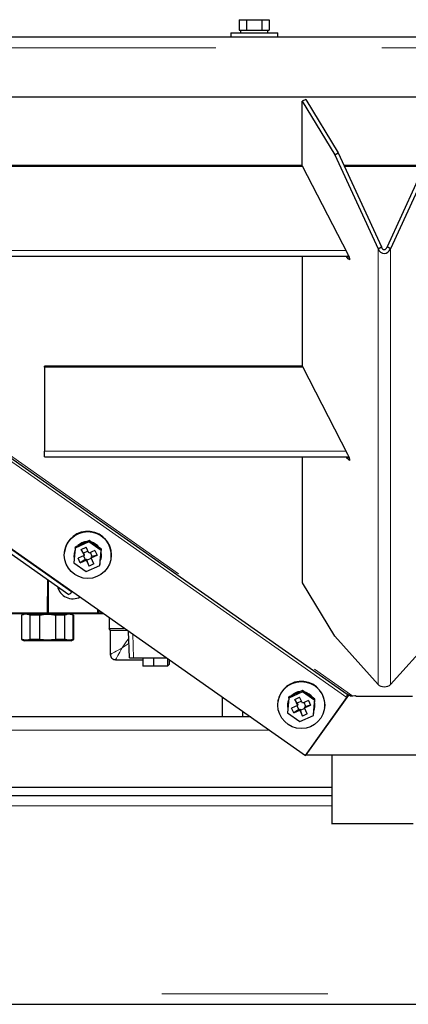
# Model space of a CAD drawing. Header units: millimetres. Extents: x 20 to 263, y 82 to 179.
# Tile 26 of 76: x 112.73 to 115.7, y 84.19 to 91.73. Entities that reach past the tile are written whole.
import ezdxf

# ---------------------------------------------------------------- set-up
doc = ezdxf.new("R2010")
doc.units = ezdxf.units.MM
doc.linetypes.add('PHANTOM', pattern=[12.7, 6.35, -1.27, 1.27, -1.27, 1.27, -1.27])

msp = doc.modelspace()

# ---------------------------------------------------------------- linework, layer by layer
at = {"color": 7, "linetype": 'Continuous', "lineweight": 25}
for p, q in [((114.4092, 91.7324), (114.4092, 91.6524)), ((114.4092, 91.7324), (114.4669, 91.7324)), ((114.4669, 91.7324), (114.4669, 91.6524)), ((114.4669, 91.7324), (114.5824, 91.7324)), ((114.5824, 91.7324), (114.5824, 91.6524)), ((114.5824, 91.7324), (114.6401, 91.7324)), ((114.6401, 91.7324), (114.6401, 91.6524)), ((107.9056, 91.6024), (123.1336, 91.6024)), ((114.3446, 91.6324), (114.3446, 91.6024)), ((114.3446, 91.6324), (114.7046, 91.6324)), ((114.4092, 91.6524), (114.422, 91.6524)), ((114.4196, 91.6524), (114.4196, 91.6324)), ((114.422, 91.6524), (114.454, 91.6524)), ((114.454, 91.6524), (114.4669, 91.6524)), ((114.4669, 91.6524), (114.4926, 91.6524)), ((114.4926, 91.6524), (114.5566, 91.6524)), ((114.5566, 91.6524), (114.5824, 91.6524)), ((114.5824, 91.6524), (114.5952, 91.6524)), ((114.5952, 91.6524), (114.6272, 91.6524)), ((114.6272, 91.6524), (114.6401, 91.6524)), ((114.6296, 91.6324), (114.6296, 91.6524)), ((114.7046, 91.6024), (114.7046, 91.6324)), ((107.8806, 91.1424), (123.1586, 91.1424)), ((108.731, 91.1424), (115.2355, 86.5689)), ((114.9185, 91.1223), (114.8926, 91.108)), ((114.8927, 90.6133), (114.8926, 91.108)), ((114.8926, 91.108), (115.1409, 90.6987)), ((114.9185, 91.1223), (115.1669, 90.713)), ((115.1409, 90.6987), (115.1669, 90.713)), ((115.1409, 90.6987), (115.4716, 89.9781)), ((115.1669, 90.713), (115.4976, 89.9924)), ((115.8713, 90.7131), (115.5409, 89.9924)), ((115.8973, 90.6989), (115.5668, 89.9781)), ((114.8927, 90.6154), (110.5932, 90.6147)), ((114.8948, 90.6091), (110.5932, 90.6085)), ((114.8927, 90.6133), (115.2374, 89.942)), ((115.8265, 90.6155), (115.2117, 90.6154)), ((115.8237, 90.6092), (115.2146, 90.6092)), ((115.4716, 89.9781), (115.4976, 89.9924)), ((115.5668, 89.9781), (115.5409, 89.9924)), ((110.5933, 89.9221), (115.2465, 89.9228)), ((114.893, 89.0769), (114.8928, 89.9228)), ((115.2375, 89.9088), (115.2271, 89.9228)), ((114.893, 89.0791), (112.9195, 89.0788)), ((112.9195, 89.0725), (112.9195, 89.0788)), ((114.8951, 89.0728), (112.9195, 89.0725)), ((112.9195, 89.0725), (112.9196, 88.4296)), ((114.893, 89.0769), (115.2378, 88.4056)), ((111.2068, 88.6693), (113.1064, 87.3324)), ((111.244, 88.6833), (114.9173, 86.0996)), ((112.9196, 88.3861), (115.2468, 88.3865)), ((114.8933, 87.4208), (114.8931, 88.3864)), ((115.2378, 88.3725), (115.2274, 88.3865)), ((113.1555, 87.6872), (113.145, 87.5731)), ((113.2604, 87.7351), (113.1555, 87.6872)), ((113.1555, 87.6872), (113.1566, 87.6966)), ((113.1799, 87.7072), (113.1566, 87.6966)), ((113.2381, 87.7338), (113.1799, 87.7072)), ((113.2022, 87.6762), (113.2385, 87.6928)), ((113.2614, 87.7444), (113.2381, 87.7338)), ((113.2596, 87.6473), (113.2385, 87.6928)), ((113.2604, 87.7351), (113.2614, 87.7444)), ((113.3547, 87.6688), (113.2604, 87.7351)), ((113.2824, 87.7297), (113.2614, 87.7444)), ((113.3347, 87.6929), (113.2824, 87.7297)), ((113.3557, 87.6781), (113.3347, 87.6929)), ((113.3534, 87.6527), (113.3557, 87.6781)), ((113.3547, 87.6688), (113.3557, 87.6781)), ((113.0726, 87.6557), (113.0722, 87.6522)), ((113.1468, 87.6441), (113.1465, 87.6417)), ((113.2233, 87.6307), (113.1775, 87.6098)), ((113.1943, 87.5737), (113.1775, 87.6098)), ((113.2022, 87.6762), (113.2233, 87.6307)), ((113.22, 87.6479), (113.2022, 87.6762)), ((113.2181, 87.6283), (113.2319, 87.5986)), ((113.2525, 87.6627), (113.22, 87.6479)), ((113.22, 87.6479), (113.2242, 87.6388)), ((113.2242, 87.6388), (113.2233, 87.6307)), ((113.2319, 87.5986), (113.241, 87.6027)), ((113.241, 87.6027), (113.2401, 87.5946)), ((113.241, 87.6027), (113.2451, 87.5937)), ((113.2451, 87.5937), (113.2776, 87.6085)), ((113.3054, 87.6681), (113.2596, 87.6473)), ((113.2864, 87.6235), (113.2726, 87.6532)), ((113.2764, 87.6112), (113.3222, 87.632)), ((113.2773, 87.6193), (113.2764, 87.6112)), ((113.2975, 87.5656), (113.2764, 87.6112)), ((113.2773, 87.6193), (113.2864, 87.6235)), ((113.3222, 87.632), (113.2864, 87.6235)), ((113.3054, 87.6681), (113.3222, 87.632)), ((113.3441, 87.5546), (113.3547, 87.6688)), ((113.3475, 87.5894), (113.3534, 87.6527)), ((113.3552, 87.6188), (113.3555, 87.6211)), ((113.43, 87.6129), (113.4304, 87.6164)), ((113.145, 87.5731), (113.2393, 87.5067)), ((113.2319, 87.5986), (113.1943, 87.5737)), ((113.1943, 87.5737), (113.2401, 87.5946)), ((113.2393, 87.5067), (113.3441, 87.5546)), ((113.2401, 87.5946), (113.2612, 87.5491)), ((113.2612, 87.5491), (113.2451, 87.5937)), ((113.2975, 87.5656), (113.2612, 87.5491)), ((113.3441, 87.5546), (113.3452, 87.5639)), ((113.3452, 87.5639), (113.3475, 87.5894)), ((112.9436, 87.1917), (112.9458, 87.4454)), ((112.9479, 87.4439), (112.9479, 87.1898)), ((115.1417, 87.0115), (114.8933, 87.4208)), ((113.1318, 87.3555), (113.1279, 87.3508)), ((112.9479, 87.2298), (112.9439, 87.2298)), ((112.2302, 87.1858), (112.9376, 87.1858)), ((112.744, 87.1743), (112.744, 86.9873)), ((112.7482, 87.1743), (112.744, 87.1743)), ((112.7482, 86.9873), (112.7482, 87.1743)), ((112.8107, 86.9873), (112.8107, 87.1743)), ((112.8816, 87.1743), (112.8107, 87.1743)), ((112.8816, 87.1743), (112.8816, 86.9873)), ((112.9376, 87.1858), (113.3391, 87.1858)), ((112.9418, 87.1875), (112.9418, 87.1875)), ((112.9436, 87.1917), (112.9436, 87.1916)), ((112.9479, 87.1898), (113.3279, 87.1898)), ((113.0065, 86.9873), (113.0065, 87.1743)), ((113.0773, 87.1743), (113.0065, 87.1743)), ((113.0773, 86.9873), (113.0773, 87.1743)), ((113.1398, 86.9873), (113.1398, 87.1743)), ((113.1398, 87.1743), (113.144, 87.1743)), ((113.144, 86.9873), (113.144, 87.1743)), ((113.3279, 87.1898), (113.3279, 87.2175)), ((113.334, 87.2132), (113.3342, 87.1917)), ((113.3342, 87.1916), (113.3342, 87.1917)), ((113.336, 87.1875), (113.336, 87.1875)), ((113.3391, 87.1858), (113.3391, 87.1859)), ((113.3402, 87.1858), (113.373, 87.1858)), ((113.4139, 87.157), (113.4139, 87.0718)), ((113.4139, 87.0718), (113.5351, 87.0718)), ((113.4239, 87.0545), (113.4239, 86.8718)), ((113.5714, 86.8458), (113.5642, 87.0513)), ((115.4723, 86.6427), (115.1417, 87.0115)), ((115.5676, 86.6427), (115.898, 87.0116)), ((112.744, 86.9873), (112.764, 86.9758)), ((112.7482, 86.9873), (112.744, 86.9873)), ((112.944, 86.9758), (112.764, 86.9758)), ((112.8816, 86.9873), (112.8107, 86.9873)), ((113.124, 86.9758), (112.944, 86.9758)), ((113.0773, 86.9873), (113.0065, 86.9873)), ((113.124, 86.9758), (113.144, 86.9873)), ((113.144, 86.9873), (113.1398, 86.9873)), ((113.4639, 86.8318), (113.6739, 86.8318)), ((113.5714, 86.8458), (113.6014, 86.8458)), ((113.6014, 86.8458), (113.8564, 86.8458)), ((113.6739, 86.8458), (113.6739, 86.7818)), ((113.7539, 86.7818), (113.6739, 86.7818)), ((113.7539, 86.8458), (113.7539, 86.7818)), ((113.7539, 86.7848), (113.8639, 86.7848)), ((113.8639, 86.7848), (113.8639, 86.8405)), ((113.8639, 86.7848), (113.8739, 86.7948)), ((113.8739, 86.8335), (113.8739, 86.7948)), ((114.2786, 86.5488), (114.2786, 86.3936)), ((114.2816, 86.3936), (114.2816, 86.5467)), ((114.8936, 86.5863), (114.7887, 86.5385)), ((114.7887, 86.5385), (114.7898, 86.5478)), ((114.8131, 86.5585), (114.7898, 86.5478)), ((114.8713, 86.585), (114.8131, 86.5585)), ((114.8946, 86.5957), (114.8713, 86.585)), ((114.8936, 86.5863), (114.8946, 86.5957)), ((114.9879, 86.52), (114.8936, 86.5863)), ((114.9156, 86.5809), (114.8946, 86.5957)), ((114.9679, 86.5441), (114.9156, 86.5809)), ((115.2469, 86.5609), (114.9201, 86.1028)), ((115.2334, 86.5442), (115.2388, 86.5577)), ((115.2462, 86.5614), (115.2355, 86.5689)), ((115.2386, 86.5572), (115.2415, 86.5633)), ((115.2451, 86.5622), (115.2408, 86.5562)), ((115.2938, 86.5543), (115.2801, 86.5525)), ((115.3039, 86.553), (115.3039, 86.5514)), ((115.7362, 86.5514), (115.3039, 86.5514)), ((114.7058, 86.507), (114.7054, 86.5035)), ((114.7887, 86.5385), (114.7782, 86.4243)), ((114.7799, 86.4953), (114.7797, 86.4929)), ((114.8565, 86.4819), (114.8107, 86.461)), ((114.8354, 86.5274), (114.8717, 86.544)), ((114.8354, 86.5274), (114.8565, 86.4819)), ((114.8532, 86.4991), (114.8354, 86.5274)), ((114.8513, 86.4795), (114.8651, 86.4498)), ((114.8857, 86.5139), (114.8532, 86.4991)), ((114.8532, 86.4991), (114.8574, 86.4901)), ((114.8574, 86.4901), (114.8565, 86.4819)), ((114.8928, 86.4985), (114.8717, 86.544)), ((114.9386, 86.5194), (114.8928, 86.4985)), ((114.9195, 86.4747), (114.9058, 86.5044)), ((114.9096, 86.4624), (114.9553, 86.4833)), ((114.9105, 86.4705), (114.9096, 86.4624)), ((114.9105, 86.4705), (114.9195, 86.4747)), ((114.9173, 86.0996), (115.2332, 86.5431)), ((114.9553, 86.4833), (114.9195, 86.4747)), ((114.9386, 86.5194), (114.9553, 86.4833)), ((114.9889, 86.5293), (114.9679, 86.5441)), ((114.9773, 86.4058), (114.9879, 86.52)), ((114.9807, 86.4406), (114.9866, 86.5039)), ((114.9866, 86.5039), (114.9889, 86.5293)), ((114.9879, 86.52), (114.9889, 86.5293)), ((114.9884, 86.47), (114.9887, 86.4724)), ((114.4386, 86.3936), (114.4386, 86.4363)), ((114.7782, 86.4243), (114.8725, 86.358)), ((114.8275, 86.4249), (114.8107, 86.461)), ((114.8651, 86.4498), (114.8275, 86.4249)), ((114.8275, 86.4249), (114.8732, 86.4458)), ((114.8651, 86.4498), (114.8741, 86.454)), ((114.8725, 86.358), (114.9773, 86.4058)), ((114.8741, 86.454), (114.8732, 86.4458)), ((114.8732, 86.4458), (114.8944, 86.4003)), ((114.8741, 86.454), (114.8783, 86.4449)), ((114.8783, 86.4449), (114.9108, 86.4598)), ((114.8944, 86.4003), (114.8783, 86.4449)), ((114.9307, 86.4169), (114.8944, 86.4003)), ((114.9307, 86.4169), (114.9096, 86.4624)), ((114.9773, 86.4058), (114.9784, 86.4152)), ((114.9784, 86.4152), (114.9807, 86.4406)), ((115.0632, 86.4642), (115.0636, 86.4677)), ((114.4993, 86.3936), (111.1186, 86.3936)), ((114.9201, 86.1028), (114.9201, 86.1036)), ((114.9201, 86.1028), (116.1201, 86.1031)), ((115.1186, 86.1029), (115.1186, 85.5766)), ((115.1186, 85.8536), (109.0786, 85.8536)), ((109.2186, 85.7936), (115.1186, 85.7936)), ((103.6586, 84.1936), (127.3786, 84.1936))]:
    msp.add_line(p, q, dxfattribs=at)
at = {"color": 8, "linetype": 'PHANTOM', "lineweight": 18}
for p, q in [((107.8806, 91.5174), (123.1586, 91.5174)), ((108.7522, 91.1424), (115.2801, 86.5525)), ((110.5933, 89.9656), (115.225, 89.9663)), ((115.4723, 86.6427), (115.4716, 89.9781)), ((115.5668, 89.9781), (115.5676, 86.6427)), ((115.2375, 89.9088), (115.2495, 89.9154)), ((111.8046, 88.9548), (115.2332, 86.5431)), ((111.2385, 88.6806), (113.1279, 87.3508)), ((115.2253, 88.4299), (112.9196, 88.4296)), ((115.2378, 88.3725), (115.2499, 88.3791)), ((112.9436, 87.1916), (112.2242, 87.1916)), ((112.9479, 87.1955), (112.9436, 87.1955)), ((113.3342, 87.1955), (113.3279, 87.1955)), ((113.3647, 87.1916), (113.3342, 87.1916)), ((113.5597, 87.0545), (113.4239, 87.0545)), ((113.595, 87.0297), (113.6014, 86.8458)), ((114.6414, 86.2936), (111.1186, 86.2936)), ((109.2186, 85.7136), (115.1186, 85.7136)), ((103.6586, 84.2736), (127.3786, 84.2736))]:
    msp.add_line(p, q, dxfattribs=at)
at = {"color": 7, "linetype": 'Continuous', "lineweight": 25, "flags": 128}
for points in [[(115.2374, 89.942), (115.2444, 89.9277), (115.2497, 89.9149), (115.2531, 89.9046), (115.2543, 89.8976), (115.2531, 89.8944), (115.2497, 89.8953), (115.2444, 89.9003), (115.2375, 89.9088)], [(112.9196, 88.3861), (112.9196, 88.3862), (112.9196, 88.3888), (112.9196, 88.3949), (112.9196, 88.4042), (112.9196, 88.4161), (112.9196, 88.4296)], [(115.2378, 88.4056), (115.2447, 88.3913), (115.2501, 88.3785), (115.2535, 88.3683), (115.2546, 88.3613), (115.2535, 88.3581), (115.2501, 88.359), (115.2447, 88.3639), (115.2378, 88.3725)], [(113.1542, 87.6729), (113.1526, 87.6688), (113.1468, 87.6441)], [(115.3039, 86.5514), (115.3043, 86.552), (115.3042, 86.5527), (115.3034, 86.5533), (115.302, 86.5539), (115.3002, 86.5543), (115.2981, 86.5545), (115.296, 86.5545), (115.2938, 86.5543)], [(114.7874, 86.5241), (114.7858, 86.5201), (114.7799, 86.4953)], [(115.1186, 85.5766), (115.1222, 85.5768), (115.1328, 85.577), (115.1504, 85.5772), (115.1745, 85.5774), (115.2047, 85.5776), (115.2405, 85.5778), (115.2814, 85.5779), (115.3264, 85.578), (115.3749, 85.5781), (115.4259, 85.5782), (115.4786, 85.5782), (115.532, 85.5782), (115.5852, 85.5782), (115.6371, 85.5781), (115.687, 85.5781), (115.7339, 85.578)], [(115.7339, 85.5753), (115.687, 85.5752), (115.6371, 85.5751), (115.5852, 85.575), (115.532, 85.575), (115.4786, 85.575), (115.4259, 85.575), (115.3749, 85.5751), (115.3264, 85.5752), (115.2814, 85.5753), (115.2405, 85.5755), (115.2047, 85.5756), (115.1745, 85.5758), (115.1504, 85.576), (115.1328, 85.5762), (115.1222, 85.5764), (115.1186, 85.5766)], [(115.1586, 85.5766), (115.1621, 85.5768), (115.1726, 85.577), (115.1897, 85.5772), (115.2133, 85.5774), (115.2428, 85.5775), (115.2777, 85.5777), (115.3173, 85.5778), (115.3608, 85.5779), (115.4074, 85.578), (115.4561, 85.578), (115.5061, 85.5781), (115.5563, 85.578), (115.6057, 85.578), (115.6535, 85.578), (115.6986, 85.5779), (115.7403, 85.5777)], [(115.7403, 85.5755), (115.6986, 85.5754), (115.6535, 85.5753), (115.6057, 85.5752), (115.5563, 85.5752), (115.5061, 85.5752), (115.4561, 85.5752), (115.4074, 85.5752), (115.3608, 85.5753), (115.3173, 85.5754), (115.2777, 85.5755), (115.2428, 85.5757), (115.2133, 85.5758), (115.1897, 85.576), (115.1726, 85.5762), (115.1621, 85.5764), (115.1586, 85.5766)]]:
    msp.add_lwpolyline(points, dxfattribs=at)
at = {"color": 8, "linetype": 'PHANTOM', "lineweight": 18, "flags": 128}
for points in [[(113.5139, 86.9218), (113.5304, 86.9457), (113.5464, 86.9688), (113.5613, 86.9902), (113.5661, 86.9972)], [(113.5674, 86.9589), (113.5609, 86.9543), (113.5378, 86.9383), (113.5139, 86.9218)], [(113.4239, 86.8718), (113.4239, 86.8718), (113.4253, 86.8726), (113.4293, 86.8748), (113.436, 86.8785), (113.445, 86.8835), (113.4561, 86.8897), (113.4689, 86.8968), (113.4831, 86.9047), (113.4983, 86.9131), (113.5139, 86.9218)], [(113.5139, 86.9218), (113.5052, 86.9062), (113.4968, 86.891), (113.4889, 86.8768), (113.4818, 86.864), (113.4756, 86.8529), (113.4706, 86.8439), (113.4669, 86.8372), (113.4647, 86.8332), (113.4639, 86.8318)]]:
    msp.add_lwpolyline(points, dxfattribs=at)
at = {"color": 7, "linetype": 'Continuous', "lineweight": 25}
for centre in [(113.2518, 87.6335), (114.885, 86.4847)]:
    msp.add_circle(centre, 0.1796, dxfattribs=at)
for centre, radius, start, end in [((113.2514, 87.6351), 0.18, 354.04831, 173.4176), ((113.2509, 87.6317), 0.1051, 93.5178, 135.55029), ((113.2506, 87.6294), 0.1051, 96.83777, 132.23012), ((113.2512, 87.6317), 0.1052, 33.80853, 75.94706), ((113.2509, 87.6293), 0.1052, 37.18977, 72.56561), ((113.2495, 87.6304), 0.1036, 156.83983, 192.59078), ((113.2523, 87.6301), 0.1036, 336.84177, 12.58888), ((113.2525, 87.6324), 0.1036, 353.73223, 12.6624), ((113.1379, 87.4198), 0.121, 192.67614, 297.23717), ((113.0915, 87.3715), 0.0418, 290.79719, 330.4472), ((112.9376, 87.1918), 0.006, 270, 314.25), ((112.9376, 87.1918), 0.006, 314.75, 358.5), ((113.3402, 87.1918), 0.006, 181.5, 225.25), ((113.3402, 87.1918), 0.006, 225.75, 270), ((113.4039, 87.0545), 0.02, 0, 60), ((113.4639, 86.8718), 0.04, 179.41618, 271.01991), ((114.8846, 86.4863), 0.18, 354.04857, 173.41738), ((114.884, 86.483), 0.1051, 93.51707, 135.55007), ((114.8838, 86.4806), 0.1051, 96.83715, 132.22986), ((114.8844, 86.4829), 0.1052, 33.80848, 75.94693), ((114.8841, 86.4805), 0.1052, 37.18946, 72.56592), ((114.8826, 86.4816), 0.1036, 156.83977, 192.59083), ((114.8855, 86.4813), 0.1036, 336.83977, 12.59083), ((114.8857, 86.4837), 0.1036, 353.73201, 12.66265)]:
    msp.add_arc(centre, radius, start, end, dxfattribs=at)
for centre, major_axis, ratio, start_param, end_param in [((115.5192, 90.0127), (0, 0.0692), 0.79435, 2.094373, 4.188769), ((115.5192, 90.0127), (0, 0.0407), 0.614397, 2.094374, 4.188769), ((115.5199, 86.6604), (0.055, 0), 0.644354, 3.665149, 5.759544)]:
    msp.add_ellipse(centre, major_axis=major_axis, ratio=ratio, start_param=start_param, end_param=end_param, dxfattribs=at)
for points, knots in [([(112.8107, 87.1743), (112.8018, 87.1767), (112.7838, 87.1818), (112.7628, 87.1791), (112.751, 87.1752), (112.7482, 87.1743)], [0, 0, 0, 0, 0.428196, 0.867185, 1, 1, 1, 1]), ([(112.8816, 87.1743), (112.9024, 87.1771), (112.944, 87.1829), (112.9857, 87.1771), (113.0065, 87.1743)], [0, 0, 0, 0, 0.499995, 1, 1, 1, 1]), ([(113.1398, 87.1743), (113.1309, 87.1767), (113.1129, 87.1818), (113.0919, 87.1791), (113.0801, 87.1752), (113.0773, 87.1743)], [0, 0, 0, 0, 0.4282, 0.867189, 1, 1, 1, 1]), ([(112.8107, 86.9873), (112.8018, 86.9849), (112.7838, 86.9798), (112.7628, 86.9825), (112.751, 86.9864), (112.7482, 86.9873)], [0, 0, 0, 0, 0.428196, 0.867185, 1, 1, 1, 1]), ([(113.1398, 86.9873), (113.1309, 86.9849), (113.1129, 86.9798), (113.0919, 86.9825), (113.0801, 86.9864), (113.0773, 86.9873)], [0, 0, 0, 0, 0.4282002, 0.8671894, 1, 1, 1, 1]), ([(115.2332, 86.5431), (115.234, 86.5463), (115.2355, 86.5525), (115.2371, 86.5604), (115.2374, 86.5664), (115.2361, 86.5681), (115.2355, 86.5689)], [0, 0, 0, 0, 0.249985, 0.499949, 0.750023, 1, 1, 1, 1]), ([(115.2801, 86.5525), (115.274, 86.5525), (115.2617, 86.5525), (115.2514, 86.5584), (115.2462, 86.5614)], [0, 0, 0, 0, 0.500006, 1, 1, 1, 1])]:
    msp.add_open_spline(points, degree=3, knots=knots, dxfattribs=at)
for points in [[(113.0065, 87.1743), (112.9856, 87.1771), (112.944, 87.1829), (112.9024, 87.1771), (112.8816, 87.1743)], [(113.0065, 86.9873), (112.9856, 86.9845), (112.944, 86.9787), (112.9024, 86.9845), (112.8816, 86.9873)]]:
    msp.add_open_spline(points, degree=3, dxfattribs=at)

doc.saveas('drawing.dxf')
